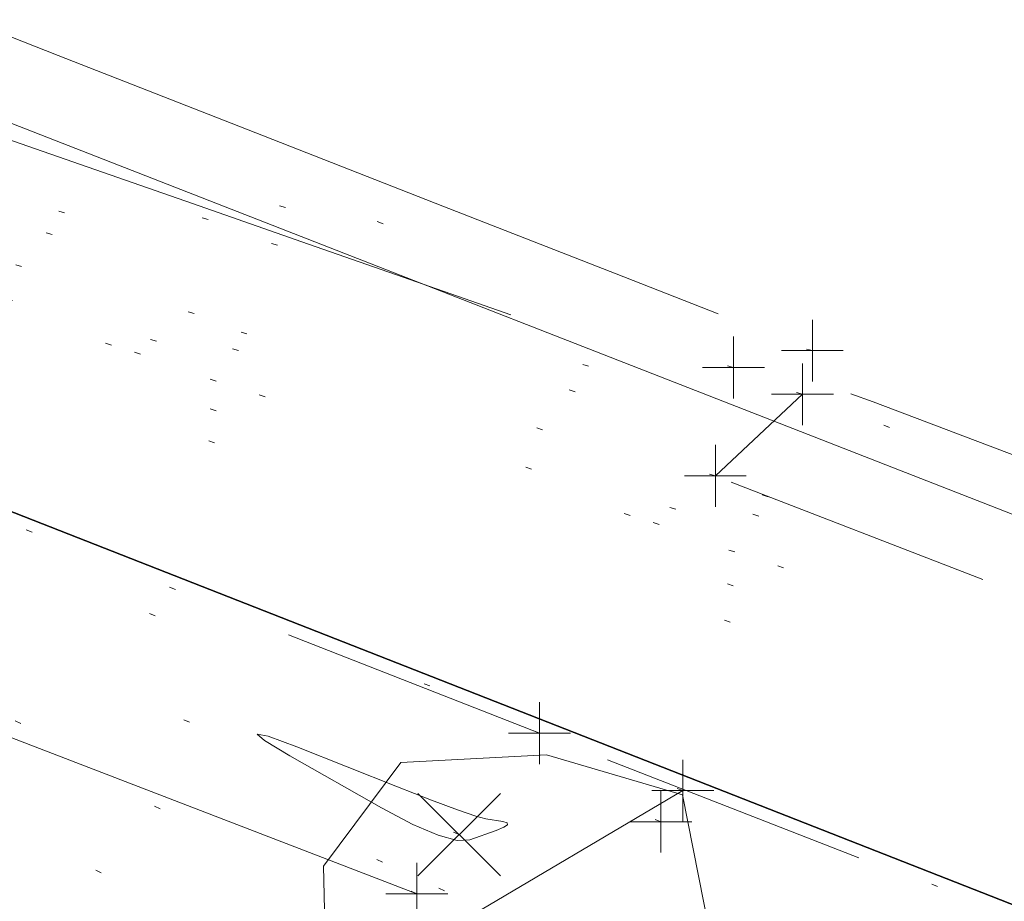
# Model space of a CAD drawing. Extents: x 413123 to 1465301, y 377724 to 504150.
# Tile 70 of 256: x 1463311 to 1463327, y 433179 to 433194. Entities that reach past the tile are written whole.
import ezdxf

# ---------------------------------------------------------------- set-up
doc = ezdxf.new("R2010")
doc.units = 0
doc.header["$MEASUREMENT"] = 0
for name, pattern in [('DGN Style 1', [8.732639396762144, 0.01453018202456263, -8.71810921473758]), ('DGN Style 3', [20.34225483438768, 14.53018202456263, -5.812072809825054]), ('DGN Style 5', [10.171127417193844, 4.35905460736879, -5.812072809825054]), ('ohcombex', [0]), ('trenchex', [0])]:
    doc.linetypes.add(name, pattern=pattern)
for name, color, linetype, lineweight in [('DR_X_Trench_Drain', 6, 'trenchex', 0), ('DT_X_Contour_Minor', 136, 'DGN Style 3', 0), ('DT_X_Terrain_Ground_Line', 92, 'DGN Style 3', 13), ('PV_X_Curb', 120, 'DGN Style 1', 0), ('PV_X_EOP', 7, 'DGN Style 3', 0), ('PV_X_Walk', 120, 'DGN Style 5', 0), ('RD_X_Cells', 7, 'Continuous', 0), ('SV_X_Random_Point (Construction)', 7, 'Continuous', 0), ('UT_X_Overhead_Combined', 30, 'ohcombex', 0), ('VG_X_Flower_Bed', 3, 'DGN Style 1', 0)]:
    doc.layers.add(name, color=color, linetype=linetype, lineweight=lineweight)
for name, color, linetype, lineweight, transparency in [('SV_Observation (Construction)', 97, 'DGN Style 1', 0, 0.9), ('SV_Setup (Construction)', 4, 'Continuous', 30, 0.9), ('SV_X_Shot_Marker (Construction)', 40, 'Continuous', 0, 0.5)]:
    doc.layers.add(name, color=color, linetype=linetype, lineweight=lineweight, transparency=transparency)

# ---------------------------------------------------------------- blocks, each defined once
blk = doc.blocks.new('SVPT_2497')
at = {"layer": 'SV_X_Shot_Marker (Construction)', "transparency": 33554495}
for p, q in [((1.455191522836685e-11, 0.02499999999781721), (1.455191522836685e-11, -0.02500000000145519)), ((-0.02499999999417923, -3.637978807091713e-12), (0.02500000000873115, -3.637978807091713e-12))]:
    blk.add_line(p, q, dxfattribs=at)
blk.add_point((1.455191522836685e-11, -3.637978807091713e-12), dxfattribs=at)
blk = doc.blocks.new('SVPT_2498')
at = {"layer": 'SV_X_Shot_Marker (Construction)', "transparency": 33554495}
for p, q in [((0, 0.02500000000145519), (0, -0.02499999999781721)), ((-0.02500000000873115, 0), (0.02499999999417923, 0))]:
    blk.add_line(p, q, dxfattribs=at)
blk.add_point((0, 0), dxfattribs=at)
blk = doc.blocks.new('SVPT_2499')
at = {"layer": 'SV_X_Shot_Marker (Construction)', "transparency": 33554495}
for p, q in [((0, 0.02500000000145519), (0, -0.02499999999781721)), ((-0.02500000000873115, 0), (0.02499999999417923, 0))]:
    blk.add_line(p, q, dxfattribs=at)
blk.add_point((0, 0), dxfattribs=at)
blk = doc.blocks.new('SVPT_2500')
at = {"layer": 'SV_X_Shot_Marker (Construction)', "transparency": 33554495}
for p, q in [((0, 0.02500000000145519), (0, -0.02499999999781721)), ((-0.02499999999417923, 0), (0.02500000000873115, 0))]:
    blk.add_line(p, q, dxfattribs=at)
blk.add_point((0, 0), dxfattribs=at)
blk = doc.blocks.new('SVPT_2501')
at = {"layer": 'SV_X_Shot_Marker (Construction)', "transparency": 33554495}
for p, q in [((0, 0.02500000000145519), (0, -0.02500000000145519)), ((-0.02499999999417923, 0), (0.02500000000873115, 0))]:
    blk.add_line(p, q, dxfattribs=at)
blk.add_point((0, 0), dxfattribs=at)
blk = doc.blocks.new('SVPT_2502')
at = {"layer": 'SV_X_Shot_Marker (Construction)', "transparency": 33554495}
for p, q in [((0, 0.02500000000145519), (0, -0.02499999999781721)), ((-0.02499999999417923, 3.637978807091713e-12), (0.02500000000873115, 3.637978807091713e-12))]:
    blk.add_line(p, q, dxfattribs=at)
blk.add_point((0, 3.637978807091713e-12), dxfattribs=at)
blk = doc.blocks.new('SVPT_2503')
at = {"layer": 'SV_X_Shot_Marker (Construction)', "transparency": 33554495}
for p, q in [((0, 0.02500000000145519), (0, -0.02500000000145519)), ((-0.02499999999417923, 0), (0.02500000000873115, 0))]:
    blk.add_line(p, q, dxfattribs=at)
blk.add_point((0, 0), dxfattribs=at)
blk = doc.blocks.new('SVPT_2513')
at = {"layer": 'SV_X_Shot_Marker (Construction)', "transparency": 33554495}
for p, q in [((0, 0.02500000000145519), (0, -0.02499999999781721)), ((-0.02499999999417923, 0), (0.02500000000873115, 0))]:
    blk.add_line(p, q, dxfattribs=at)
blk.add_point((0, 0), dxfattribs=at)
blk = doc.blocks.new('SVPT_2514')
at = {"layer": 'SV_X_Shot_Marker (Construction)', "transparency": 33554495}
for p, q in [((0, 0.02500000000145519), (0, -0.02499999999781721)), ((-0.02499999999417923, 0), (0.02500000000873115, 0))]:
    blk.add_line(p, q, dxfattribs=at)
blk.add_point((0, 0), dxfattribs=at)
blk = doc.blocks.new('X_540')
at = {"layer": 'SV_X_Random_Point (Construction)', "color": 7, "linetype": 'Continuous', "lineweight": 0, "transparency": 33554559}
for p, q in [((-0.03333333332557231, -0.0333749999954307), (0.03333333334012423, 0.03337500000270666)), ((-0.03333333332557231, 0.03337500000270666), (0.03333333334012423, -0.0333749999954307))]:
    blk.add_line(p, q, dxfattribs=at)
blk = doc.blocks.new('ROCK')
at = {"layer": 'RD_X_Cells', "color": 120, "linetype": 'Continuous', "lineweight": 0, "flags": 128}
blk.add_lwpolyline([(-0.1527500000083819, -0.09658333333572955), (-0.1564999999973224, 0.06841666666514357), (-0.09399999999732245, 0.1521666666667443), (0.02349999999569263, 0.1584166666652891), (0.1334999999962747, 0.1259166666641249), (0.1634999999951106, -0.02658333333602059), (0.1072500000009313, -0.1503333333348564), (-0.0565000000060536, -0.1565833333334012), (-0.1527500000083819, -0.09658333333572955)], dxfattribs=at)
blk = doc.blocks.new('*U5554', base_point=(1463158.719041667, 433438.2508333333, 579.5851666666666))
at = {"layer": 'DT_X_Contour_Minor', "flags": 128}
for points, elevation in [([(1463395.217597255, 433160.4001539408), (1463379.26645557, 433166.5904968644), (1463376.271119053, 433167.7533763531), (1463374.121313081, 433168.5890107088), (1463372.817037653, 433169.097399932), (1463372.35829277, 433169.2785440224), (1463372.262347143, 433169.3252680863), (1463372.230106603, 433169.3408914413), (1463372.205344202, 433169.3527184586), (1463372.188059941, 433169.360749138), (1463372.178253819, 433169.3649834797), (1463371.925647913, 433169.4625609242), (1463368.452046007, 433170.8047416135), (1463363.521519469, 433172.7098829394), (1463361.850359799, 433173.3555198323), (1463360.534775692, 433173.8635745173), (1463359.574767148, 433174.2340469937), (1463358.970334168, 433174.466937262), (1463357.832613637, 433174.904535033), (1463357.217168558, 433175.141860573), (1463356.22412372, 433175.5256388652), (1463354.853479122, 433176.0558699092), (1463353.105234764, 433176.7325537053), (1463347.939783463, 433178.7323141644), (1463346.11758143, 433179.4364631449), (1463344.525063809, 433180.0490897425), (1463343.162230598, 433180.570193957), (1463342.029081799, 433180.9997757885), (1463339.313597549, 433182.0232974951), (1463338.294788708, 433182.4070822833), (1463337.274975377, 433182.790795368), (1463336.254157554, 433183.1744367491), (1463335.232335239, 433183.5580064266), (1463332.506136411, 433184.5807632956), (1463331.490227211, 433184.9627923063), (1463330.48714873, 433185.3418116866), (1463329.49690097, 433185.7178214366), (1463328.519483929, 433186.0908215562), (1463325.930146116, 433187.0814757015), (1463325.063197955, 433187.4072487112), (1463324.404356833, 433187.6415771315), (1463323.95362275, 433187.7844609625), (1463323.710995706, 433187.835900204), (1463323.064319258, 433187.8625792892), (1463322.837569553, 433187.6548760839), (1463322.708957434, 433187.6462891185), (1463322.42029952, 433187.7095438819), (1463321.971595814, 433187.844640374), (1463321.362846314, 433188.0515785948), (1463319.526119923, 433188.6992028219), (1463318.668472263, 433189.000702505), (1463317.473074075, 433189.4194833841), (1463315.93992536, 433189.9555454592), (1463314.069026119, 433190.6088887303), (1463308.629627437, 433192.5075123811), (1463306.748951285, 433193.1804606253), (1463305.18647184, 433193.7753376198), (1463303.942189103, 433194.2921433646), (1463303.016103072, 433194.7308778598), (1463300.970802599, 433195.7967415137), (1463300.227145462, 433196.1691067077), (1463299.530149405, 433196.4868045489), (1463298.879814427, 433196.7498350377), (1463298.27614053, 433196.9581981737), (1463295.567871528, 433197.8030023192), (1463295.548309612, 433197.8289543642), (1463295.489237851, 433197.863598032), (1463295.320406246, 433197.9564067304), (1463295.041814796, 433198.1073804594), (1463294.653463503, 433198.3165192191), (1463293.471513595, 433198.9517759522), (1463292.901949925, 433199.2303848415), (1463292.079721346, 433199.5897689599), (1463291.004827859, 433200.0299283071), (1463289.677269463, 433200.5508628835), (1463285.800227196, 433202.0477220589), (1463284.419012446, 433202.5564074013), (1463283.183149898, 433202.959819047), (1463282.092639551, 433203.2579569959), (1463281.147481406, 433203.4508212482), (1463278.82086262, 433203.8247609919), (1463278.077441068, 433203.9367775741), (1463277.592140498, 433203.9923725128), (1463277.364960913, 433203.991545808), (1463277.395902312, 433203.9342974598), (1463278.142577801, 433203.5354880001), (1463275.56458941, 433204.513508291), (1463274.992398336, 433204.7331112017), (1463274.380677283, 433204.9727683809), (1463273.72942625, 433205.2324798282), (1463273.038645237, 433205.5122455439), (1463269.722763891, 433206.8646121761), (1463260.35808285, 433211.218083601), (1463259.894401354, 433211.0632559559), (1463259.806685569, 433211.0345824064), (1463259.742258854, 433211.0149164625), (1463259.701121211, 433211.0042581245), (1463259.683272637, 433211.0026073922), (1463259.666728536, 433211.0102155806), (1463259.585621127, 433210.9582969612), (1463259.354706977, 433210.796834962), (1463258.973986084, 433210.5258295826), (1463258.44345845, 433210.1452808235), (1463256.82897577, 433208.984426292), (1463256.24759574, 433208.6199916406), (1463255.714317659, 433208.397328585), (1463255.229141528, 433208.3164371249), (1463254.792067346, 433208.3773172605), (1463253.690672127, 433208.7286930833), (1463253.26833566, 433208.8549521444), (1463252.827372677, 433208.9701974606), (1463252.367783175, 433209.0744290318), (1463251.889567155, 433209.1676468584), (1463249.614430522, 433209.5769646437), (1463240.237872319, 433212.5940606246), (1463238.454207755, 433213.1703490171), (1463237.121739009, 433213.6061730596), (1463236.240466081, 433213.9015327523), (1463235.810388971, 433214.0564280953), (1463235.265111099, 433214.2821965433), (1463234.725239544, 433214.4946353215), (1463233.514583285, 433214.96262532), (1463231.63314232, 433215.6861665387), (1463229.08091665, 433216.665258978), (1463221.380601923, 433219.6169071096), (1463218.795139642, 433220.5962062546), (1463216.813988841, 433221.3203675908), (1463215.437149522, 433221.7893911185), (1463214.664621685, 433222.0032768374), (1463213.410296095, 433222.2334550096), (1463212.729179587, 433222.4060797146), (1463211.626574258, 433222.7513202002), (1463210.102480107, 433223.2691764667), (1463208.156897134, 433223.9596485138), (1463202.406690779, 433226.0310616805), (1463200.416384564, 433226.7460653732), (1463198.758120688, 433227.3375165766), (1463197.431899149, 433227.8054152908), (1463196.437719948, 433228.1497615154), (1463194.229298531, 433228.903281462), (1463193.161854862, 433229.2506078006), (1463191.61583992, 433229.7274468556), (1463189.591253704, 433230.3337986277), (1463187.088096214, 433231.0696631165), (1463179.774914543, 433233.2046520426), (1463177.233310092, 433233.940070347), (1463175.093382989, 433234.5450835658), (1463173.355133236, 433235.0196916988), (1463172.018560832, 433235.3638947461), (1463168.989937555, 433236.1078960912), (1463167.832428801, 433236.3997851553), (1463166.631369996, 433236.7174513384), (1463165.38676114, 433237.0608946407), (1463164.098602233, 433237.4301150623), (1463160.605445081, 433238.4490723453), (1463159.334963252, 433238.8012012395), (1463158.143385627, 433239.0933699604), (1463157.030712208, 433239.3255785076), (1463155.996942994, 433239.4978268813), (1463153.345430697, 433239.8772089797), (1463152.374170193, 433240.0300720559), (1463151.449022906, 433240.2041247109), (1463150.569988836, 433240.3993669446), (1463149.737067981, 433240.6157987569), (1463147.577429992, 433241.2212030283), (1463146.539310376, 433241.5219487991), (1463145.04468002, 433241.9701329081), (1463143.093538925, 433242.565755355), (1463140.68588709, 433243.3088161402), (1463133.656801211, 433245.486896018), (1463131.317868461, 433246.2118520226), (1463129.57288462, 433246.7531601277), (1463128.421849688, 433247.1108203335), (1463127.864763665, 433247.2848326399), (1463127.171132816, 433247.5040015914), (1463126.714422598, 433247.6437083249), (1463125.864515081, 433247.8984518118), (1463124.621410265, 433248.268232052), (1463122.98510815, 433248.7530490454), (1463114.431571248, 433251.2839474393)], 571.9999999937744), ([(1463318.971510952, 433180.4844892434), (1463319.09700994, 433180.5357640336), (1463319.157269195, 433180.5770342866), (1463319.152288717, 433180.6083000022), (1463319.082068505, 433180.6295611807), (1463318.807828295, 433180.672918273), (1463318.641507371, 433180.7174311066), (1463318.348224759, 433180.8184517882), (1463317.927980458, 433180.9759803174), (1463317.380774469, 433181.1900166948), (1463315.752276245, 433181.8361241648), (1463315.287351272, 433182.0087748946), (1463315.113950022, 433182.0421464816), (1463315.232072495, 433181.936238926), (1463315.641718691, 433181.6910522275), (1463317.122806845, 433180.8515155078), (1463317.628553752, 433180.5830771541), (1463318.034978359, 433180.4074146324), (1463318.342080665, 433180.3245279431), (1463318.549860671, 433180.334417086), (1463318.971510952, 433180.4844892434)], 571.9999999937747)]:
    blk.add_lwpolyline(points, dxfattribs=dict(at, elevation=elevation))

msp = doc.modelspace()

# ---------------------------------------------------------------- linework, layer by layer
at = {"layer": 'DR_X_Trench_Drain', "extrusion": (-0.003304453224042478, 0.001272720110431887, 0.9999937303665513), "elevation": -3712.021570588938, "flags": 128}
msp.add_lwpolyline([(1463311.590672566, 433184.5367915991), (1463289.430103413, 433193.0719480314)], dxfattribs=at)
at = {"layer": 'PV_X_Curb'}
msp.add_open_spline([(1463694.730807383, 433042.1012902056, 573.2000085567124), (1463688.122071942, 433044.6665198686, 573.2117681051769), (1463681.5133365, 433047.2317495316, 573.2235276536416), (1463674.904601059, 433049.7969791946, 573.2352872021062), (1463669.906627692, 433051.7384291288, 573.2422034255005), (1463664.908654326, 433053.679879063, 573.249119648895), (1463659.910680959, 433055.6213289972, 573.2560358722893), (1463659.31440991, 433055.8530469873, 573.3282538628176), (1463658.718138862, 433056.0847649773, 573.400471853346), (1463658.121867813, 433056.3164829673, 573.4726898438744), (1463656.811811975, 433056.8455353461, 573.4691755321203), (1463655.501756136, 433057.3745877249, 573.4656612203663), (1463654.191700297, 433057.9036401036, 573.4621469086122), (1463647.078403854, 433060.7016199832, 573.4311409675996), (1463639.965107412, 433063.4995998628, 573.4001350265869), (1463632.851810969, 433066.2975797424, 573.3691290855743), (1463626.603526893, 433068.7760307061, 573.3262890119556), (1463620.355242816, 433071.25448167, 573.2834489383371), (1463614.10695874, 433073.7329326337, 573.2406088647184), (1463606.821724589, 433076.5483492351, 573.1778320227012), (1463599.536490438, 433079.3637658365, 573.1150551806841), (1463592.251256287, 433082.1791824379, 573.052278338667), (1463585.048675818, 433085.0513616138, 572.9767093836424), (1463577.846095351, 433087.9235407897, 572.901140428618), (1463570.643514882, 433090.7957199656, 572.8255714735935), (1463568.520856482, 433091.6009161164, 572.8136526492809), (1463566.398198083, 433092.4061122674, 572.8017338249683), (1463564.275539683, 433093.2113084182, 572.7898150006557), (1463563.658286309, 433093.4932407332, 572.723361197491), (1463563.041032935, 433093.7751730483, 572.6569073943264), (1463562.423779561, 433094.0571053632, 572.5904535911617), (1463557.897842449, 433095.8076798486, 572.5495712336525), (1463553.371905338, 433097.5582543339, 572.5086888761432), (1463548.845968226, 433099.3088288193, 572.4678065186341), (1463541.746736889, 433102.0973839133, 572.4116307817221), (1463534.647505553, 433104.8859390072, 572.3554550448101), (1463527.548274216, 433107.6744941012, 572.2992793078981), (1463527.099574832, 433107.8541490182, 572.3819727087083), (1463526.650875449, 433108.0338039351, 572.4646661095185), (1463526.202176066, 433108.2134588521, 572.5473595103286), (1463518.442801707, 433111.2934591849, 572.5872886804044), (1463510.683427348, 433114.3734595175, 572.6272178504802), (1463502.924052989, 433117.4534598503, 572.6671470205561), (1463495.101662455, 433120.5759616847, 572.6180249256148), (1463487.279271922, 433123.6984635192, 572.5689028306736), (1463479.456881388, 433126.8209653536, 572.5197807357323), (1463474.540841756, 433128.7396558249, 572.5305568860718), (1463469.624802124, 433130.6583462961, 572.5413330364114), (1463464.708762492, 433132.5770367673, 572.5521091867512), (1463464.15178183, 433132.7738995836, 572.4839343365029), (1463463.594801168, 433132.9707623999, 572.4157594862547), (1463463.037820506, 433133.1676252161, 572.3475846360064), (1463455.395093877, 433136.1460172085, 572.2965798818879), (1463447.752367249, 433139.1244092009, 572.2455751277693), (1463440.10964062, 433142.1028011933, 572.1945703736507), (1463439.463345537, 433142.3911085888, 572.2249332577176), (1463438.817050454, 433142.6794159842, 572.2552961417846), (1463438.170755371, 433142.9677233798, 572.2856590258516), (1463431.589276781, 433145.5431962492, 572.3185177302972), (1463425.007798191, 433148.1186691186, 572.351376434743), (1463418.4263196, 433150.6941419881, 572.3842351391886), (1463413.565512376, 433152.6091060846, 572.3506952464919), (1463408.704705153, 433154.5240701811, 572.3171553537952), (1463403.843897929, 433156.4390342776, 572.2836154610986), (1463402.295983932, 433157.0721267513, 572.2966227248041), (1463400.748069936, 433157.7052192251, 572.3096299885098), (1463399.20015594, 433158.3383116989, 572.3226372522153), (1463398.571326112, 433158.6030358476, 572.2531442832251), (1463397.942496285, 433158.8677599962, 572.1836513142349), (1463397.313666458, 433159.1324841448, 572.1141583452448), (1463389.499427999, 433162.1494767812, 572.1431257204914), (1463381.68518954, 433165.1664694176, 572.172093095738), (1463373.87095108, 433168.1834620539, 572.2010604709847), (1463373.202610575, 433168.4242856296, 572.2485422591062), (1463372.53427007, 433168.6651092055, 572.2960240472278), (1463371.865929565, 433168.9059327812, 572.3435058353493), (1463366.852918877, 433170.8940812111, 572.309207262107), (1463361.839908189, 433172.882229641, 572.2749086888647), (1463356.826897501, 433174.8703780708, 572.2406101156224), (1463350.263613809, 433177.4130764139, 572.2105829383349), (1463343.700330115, 433179.955774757, 572.1805557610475), (1463337.137046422, 433182.4984731, 572.1505285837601), (1463332.732110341, 433184.1753668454, 572.1399057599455), (1463328.327174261, 433185.8522605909, 572.129282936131), (1463323.922238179, 433187.5291543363, 572.1186601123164), (1463323.550514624, 433187.6736224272, 572.0672464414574), (1463323.17879107, 433187.8180905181, 572.0158327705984), (1463322.807067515, 433187.9625586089, 571.9644190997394), (1463314.242457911, 433191.4677850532, 571.9189611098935), (1463305.677848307, 433194.9730114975, 571.8735031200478), (1463297.113238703, 433198.4782379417, 571.8280451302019), (1463296.447798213, 433198.6498683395, 571.8729159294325), (1463295.782357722, 433198.8214987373, 571.917786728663), (1463295.116917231, 433198.9931291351, 571.9626575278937), (1463288.43623397, 433201.6173953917, 571.9595616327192), (1463281.755550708, 433204.2416616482, 571.9564657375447), (1463275.074867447, 433206.8659279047, 571.9533698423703), (1463270.698621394, 433208.5836220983, 571.955071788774), (1463266.322375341, 433210.3013162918, 571.9567737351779), (1463261.946129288, 433212.0190104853, 571.9584756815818), (1463261.255964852, 433212.2907585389, 571.8814296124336), (1463260.565800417, 433212.5625065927, 571.8043835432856), (1463259.875635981, 433212.8342546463, 571.7273374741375), (1463253.221984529, 433215.4661261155, 571.684237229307), (1463246.568333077, 433218.0979975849, 571.6411369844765), (1463239.914681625, 433220.7298690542, 571.5980367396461), (1463232.697418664, 433223.5591135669, 571.584901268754), (1463225.480155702, 433226.3883580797, 571.5717657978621), (1463218.262892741, 433229.2176025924, 571.5586303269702), (1463212.689928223, 433231.3845503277, 571.501804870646), (1463207.116963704, 433233.5514980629, 571.4449794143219), (1463201.543999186, 433235.7184457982, 571.3881539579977), (1463197.702392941, 433237.2969398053, 571.3824755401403), (1463193.860786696, 433238.8754338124, 571.376797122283), (1463190.01918045, 433240.4539278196, 571.3711187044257), (1463189.420555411, 433240.6641899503, 571.4587546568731), (1463188.821930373, 433240.874452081, 571.5463906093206), (1463188.223305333, 433241.0847142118, 571.6340265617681), (1463185.054584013, 433242.3131517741, 571.6250500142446), (1463181.885862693, 433243.5415893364, 571.6160734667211), (1463178.717141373, 433244.7700268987, 571.6070969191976), (1463171.181422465, 433247.7347391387, 571.5342143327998), (1463163.645703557, 433250.6994513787, 571.4613317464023), (1463156.10998465, 433253.6641636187, 571.3884491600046), (1463148.761307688, 433256.5197229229, 571.322577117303), (1463141.412630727, 433259.3752822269, 571.2567050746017), (1463134.063953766, 433262.2308415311, 571.1908330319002), (1463126.984343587, 433264.9936274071, 571.2120531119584), (1463119.904733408, 433267.756413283, 571.2332731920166), (1463112.82512323, 433270.519199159, 571.2544932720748), (1463106.948373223, 433272.8554993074, 571.272380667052), (1463101.071623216, 433275.1917994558, 571.290268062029), (1463095.19487321, 433277.5280996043, 571.3081554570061), (1463087.382378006, 433280.5556578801, 571.2445784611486), (1463079.569882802, 433283.583216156, 571.1810014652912), (1463071.757387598, 433286.6107744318, 571.1174244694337), (1463067.011834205, 433288.4980060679, 571.0790224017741), (1463062.266280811, 433290.385237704, 571.0406203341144), (1463057.520727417, 433292.27246934, 571.0022182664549), (1463052.596696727, 433294.1302708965, 570.9741905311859), (1463047.672666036, 433295.988072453, 570.946162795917), (1463042.748635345, 433297.8458740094, 570.9181350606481), (1463040.996474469, 433298.028892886, 570.6600759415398), (1463037.884741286, 433298.0614564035, 570.3732611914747), (1463033.533792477, 433297.4811137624, 570.213053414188), (1463028.578927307, 433295.8351240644, 570.8846791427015), (1463025.750437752, 433293.3300609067, 570.5443428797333), (1463024.222435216, 433291.00068514, 570.5092220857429), (1463023.412434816, 433289.7658735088, 570.490604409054), (1463022.602434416, 433288.5310618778, 570.4719867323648), (1463021.792434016, 433287.2962502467, 570.4533690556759), (1463021.001432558, 433285.3732457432, 570.5012869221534), (1463020.2104311, 433283.4502412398, 570.549204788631), (1463019.419429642, 433281.5272367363, 570.5971226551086), (1463018.531487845, 433279.3825151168, 570.6481372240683), (1463017.643546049, 433277.2377934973, 570.6991517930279), (1463016.755604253, 433275.0930718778, 570.7501663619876), (1463014.741467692, 433270.0950215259, 570.9656913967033), (1463012.727331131, 433265.096971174, 571.181216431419), (1463010.71319457, 433260.0989208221, 571.3967414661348)], degree=3, knots=[0, 0, 0, 0, 0.01923076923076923, 0.01923076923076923, 0.01923076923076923, 0.03846153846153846, 0.03846153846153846, 0.03846153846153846, 0.05769230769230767, 0.05769230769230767, 0.05769230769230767, 0.07692307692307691, 0.07692307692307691, 0.07692307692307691, 0.09615384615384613, 0.09615384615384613, 0.09615384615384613, 0.1153846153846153, 0.1153846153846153, 0.1153846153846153, 0.1346153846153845, 0.1346153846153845, 0.1346153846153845, 0.1538461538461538, 0.1538461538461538, 0.1538461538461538, 0.1730769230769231, 0.1730769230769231, 0.1730769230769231, 0.1923076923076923, 0.1923076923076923, 0.1923076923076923, 0.2115384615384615, 0.2115384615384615, 0.2115384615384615, 0.2307692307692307, 0.2307692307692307, 0.2307692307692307, 0.25, 0.25, 0.25, 0.269230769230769, 0.269230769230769, 0.269230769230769, 0.2884615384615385, 0.2884615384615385, 0.2884615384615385, 0.3076923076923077, 0.3076923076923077, 0.3076923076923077, 0.3269230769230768, 0.3269230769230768, 0.3269230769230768, 0.3461538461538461, 0.3461538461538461, 0.3461538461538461, 0.3653846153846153, 0.3653846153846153, 0.3653846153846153, 0.3846153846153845, 0.3846153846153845, 0.3846153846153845, 0.4038461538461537, 0.4038461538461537, 0.4038461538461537, 0.423076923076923, 0.423076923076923, 0.423076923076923, 0.4423076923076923, 0.4423076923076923, 0.4423076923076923, 0.4615384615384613, 0.4615384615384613, 0.4615384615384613, 0.4807692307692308, 0.4807692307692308, 0.4807692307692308, 0.5, 0.5, 0.5, 0.5192307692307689, 0.5192307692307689, 0.5192307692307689, 0.538461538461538, 0.538461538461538, 0.538461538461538, 0.5576923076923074, 0.5576923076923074, 0.5576923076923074, 0.576923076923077, 0.576923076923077, 0.576923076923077, 0.5961538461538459, 0.5961538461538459, 0.5961538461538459, 0.6153846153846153, 0.6153846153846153, 0.6153846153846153, 0.6346153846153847, 0.6346153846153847, 0.6346153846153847, 0.6538461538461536, 0.6538461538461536, 0.6538461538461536, 0.673076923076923, 0.673076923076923, 0.673076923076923, 0.6923076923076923, 0.6923076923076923, 0.6923076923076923, 0.7115384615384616, 0.7115384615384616, 0.7115384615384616, 0.7307692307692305, 0.7307692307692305, 0.7307692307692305, 0.7499999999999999, 0.7499999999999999, 0.7499999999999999, 0.7692307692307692, 0.7692307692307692, 0.7692307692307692, 0.7884615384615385, 0.7884615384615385, 0.7884615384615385, 0.8076923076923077, 0.8076923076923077, 0.8076923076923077, 0.826923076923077, 0.826923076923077, 0.826923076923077, 0.846153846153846, 0.846153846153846, 0.846153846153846, 0.8653846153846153, 0.8653846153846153, 0.8653846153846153, 0.8846153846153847, 0.8846153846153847, 0.8846153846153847, 0.9038461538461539, 0.9038461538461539, 0.9038461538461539, 0.9087225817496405, 0.9125585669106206, 0.9159702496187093, 0.9230769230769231, 0.9230769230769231, 0.9230769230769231, 0.9423076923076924, 0.9423076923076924, 0.9423076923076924, 0.9615384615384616, 0.9615384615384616, 0.9615384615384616, 0.9807692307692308, 0.9807692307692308, 0.9807692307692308, 1, 1, 1, 1], dxfattribs=at)
at = {"layer": 'PV_X_EOP', "extrusion": (0.4240957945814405, -0.7190602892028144, 0.5505406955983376), "elevation": 309420.3182399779, "flags": 128}
msp.add_lwpolyline([(1480491.973804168, -203371.68732928), (1480486.503706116, -203371.6870145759), (1480481.161674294, -203371.1876165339)], dxfattribs=at)
at = {"layer": 'PV_X_EOP'}
msp.add_open_spline([(1463695.37345491, 433042.3269481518, 573.2056029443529), (1463695.118355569, 433042.4173281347, 573.1929567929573), (1463694.863256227, 433042.5077081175, 573.1803106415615), (1463694.608156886, 433042.5980881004, 573.1676644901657), (1463688.127196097, 433045.133574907, 573.1638691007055), (1463681.646235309, 433047.6690617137, 573.1600737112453), (1463675.165274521, 433050.2045485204, 573.1562783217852), (1463668.255959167, 433052.9440202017, 573.1540820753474), (1463661.346643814, 433055.6834918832, 573.1518858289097), (1463654.437328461, 433058.4229635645, 573.149689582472), (1463647.338400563, 433061.2071824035, 573.1301154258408), (1463640.239472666, 433063.9914012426, 573.1105412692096), (1463633.140544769, 433066.7756200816, 573.0909671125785), (1463626.823799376, 433069.2202639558, 573.0453158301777), (1463620.507053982, 433071.6649078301, 572.999664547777), (1463614.190308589, 433074.1095517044, 572.9540132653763), (1463606.930945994, 433076.9629614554, 572.8967218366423), (1463599.671583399, 433079.8163712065, 572.8394304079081), (1463592.412220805, 433082.6697809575, 572.7821389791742), (1463585.208613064, 433085.5359198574, 572.7224006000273), (1463578.005005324, 433088.4020587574, 572.6626622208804), (1463570.801397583, 433091.2681976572, 572.6029238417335), (1463563.539543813, 433094.1288766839, 572.5195568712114), (1463556.277690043, 433096.9895557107, 572.4361899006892), (1463549.015836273, 433099.8502347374, 572.3528229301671), (1463541.464235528, 433102.896740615, 572.3143753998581), (1463533.912634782, 433105.9432464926, 572.2759278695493), (1463526.361034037, 433108.9897523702, 572.2374803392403), (1463524.510466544, 433109.6486739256, 572.222419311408), (1463522.659899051, 433110.307595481, 572.2073582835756), (1463520.809331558, 433110.9665170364, 572.1922972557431), (1463520.996148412, 433111.478044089, 572.2051758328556), (1463521.182965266, 433111.9895711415, 572.2180544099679), (1463521.36978212, 433112.5010981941, 572.2309329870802), (1463520.520611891, 433112.8412018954, 572.2365752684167), (1463519.671441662, 433113.1813055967, 572.2422175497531), (1463518.822271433, 433113.5214092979, 572.2478598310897), (1463518.644435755, 433113.0349413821, 572.2388127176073), (1463518.466600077, 433112.5484734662, 572.229765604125), (1463518.288764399, 433112.0620055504, 572.2207184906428), (1463514.835464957, 433113.4033588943, 572.2367800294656), (1463511.382165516, 433114.7447122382, 572.2528415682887), (1463507.928866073, 433116.0860655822, 572.2689031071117), (1463493.594865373, 433121.7420238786, 572.2482959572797), (1463479.260864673, 433127.3979821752, 572.2276888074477), (1463464.926863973, 433133.0539404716, 572.2070816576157), (1463449.455525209, 433139.0728186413, 572.1640707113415), (1463433.984186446, 433145.0916968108, 572.1210597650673), (1463418.512847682, 433151.1105749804, 572.0780488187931), (1463413.328996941, 433153.1553309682, 572.0135393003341), (1463408.145146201, 433155.200086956, 571.9490297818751), (1463402.961295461, 433157.2448429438, 571.8845202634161), (1463403.132465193, 433157.7716799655, 571.9190447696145), (1463403.303634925, 433158.2985169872, 571.953569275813), (1463403.474804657, 433158.825354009, 571.9880937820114), (1463402.600267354, 433159.1613721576, 571.9863420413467), (1463401.725730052, 433159.4973903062, 571.984590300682), (1463400.851192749, 433159.8334084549, 571.9828385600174), (1463400.653049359, 433159.3552482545, 571.9439093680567), (1463400.454905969, 433158.8770880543, 571.9049801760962), (1463400.256762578, 433158.3989278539, 571.8660509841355), (1463399.322085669, 433158.774478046, 571.9116587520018), (1463398.387408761, 433159.150028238, 571.9572665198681), (1463397.452731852, 433159.5255784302, 572.0028742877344), (1463389.04126259, 433162.8168634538, 571.9920574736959), (1463380.629793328, 433166.1081484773, 571.9812406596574), (1463372.218324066, 433169.3994335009, 571.9704238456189), (1463367.156032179, 433171.3851717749, 571.9528553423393), (1463362.093740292, 433173.370910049, 571.9352868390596), (1463357.031448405, 433175.3566483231, 571.91771833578), (1463350.485608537, 433177.9162151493, 571.9032139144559), (1463343.93976867, 433180.4757819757, 571.8887094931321), (1463337.393928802, 433183.0353488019, 571.8742050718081), (1463332.955818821, 433184.7683232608, 571.8612483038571), (1463328.517708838, 433186.5012977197, 571.8482915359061), (1463324.079598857, 433188.2342721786, 571.835334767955), (1463307.834725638, 433194.592922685, 571.7755947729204), (1463291.58985242, 433200.9515731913, 571.7158547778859), (1463275.344979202, 433207.3102236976, 571.6561147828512), (1463270.255842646, 433209.3105723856, 571.6395679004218), (1463265.16670609, 433211.3109210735, 571.6230210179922), (1463260.077569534, 433213.3112697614, 571.6064741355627), (1463253.452444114, 433215.9179517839, 571.5595870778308), (1463246.827318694, 433218.5246338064, 571.5127000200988), (1463240.202193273, 433221.1313158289, 571.4658129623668), (1463232.962477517, 433223.9732301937, 571.4532933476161), (1463225.722761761, 433226.8151445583, 571.4407737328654), (1463218.483046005, 433229.6570589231, 571.4282541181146), (1463212.90690448, 433231.8646312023, 571.4088467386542), (1463207.330762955, 433234.0722034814, 571.3894393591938), (1463201.754621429, 433236.2797757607, 571.3700319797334), (1463194.142429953, 433239.2572758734, 571.3409586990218), (1463186.530238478, 433242.2347759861, 571.3118854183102), (1463178.918047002, 433245.2122760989, 571.2828121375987), (1463169.428496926, 433248.9128530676, 571.1919051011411), (1463159.93894685, 433252.6134300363, 571.1009980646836), (1463150.449396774, 433256.314007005, 571.0100910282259), (1463145.077359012, 433258.4557943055, 570.9673048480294), (1463139.70532125, 433260.5975816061, 570.9245186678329), (1463134.333283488, 433262.7393689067, 570.8817324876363), (1463132.297653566, 433263.5246301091, 570.8037126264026), (1463130.262023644, 433264.3098913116, 570.7256927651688), (1463128.226393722, 433265.0951525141, 570.6476729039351), (1463128.413443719, 433265.4813551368, 570.6980714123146), (1463128.600493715, 433265.8675577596, 570.748469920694), (1463128.787543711, 433266.2537603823, 570.7988684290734), (1463127.919822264, 433266.676285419, 570.7925938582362), (1463127.052100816, 433267.0988104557, 570.786319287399), (1463126.184379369, 433267.5213354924, 570.7800447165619), (1463126.004706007, 433267.0870623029, 570.7088488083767), (1463125.825032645, 433266.6527891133, 570.6376529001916), (1463125.645359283, 433266.2185159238, 570.5664569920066), (1463121.458270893, 433267.8591123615, 570.6667666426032), (1463117.271182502, 433269.4997087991, 570.7670762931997), (1463113.084094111, 433271.1403052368, 570.8673859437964), (1463107.189564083, 433273.4271367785, 570.8747985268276), (1463101.295034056, 433275.7139683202, 570.8822111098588), (1463095.400504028, 433278.0007998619, 570.88962369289), (1463087.576983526, 433281.0591137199, 570.8606773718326), (1463079.753463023, 433284.117427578, 570.8317310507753), (1463071.92994252, 433287.175741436, 570.8027847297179), (1463067.216062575, 433289.0371870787, 570.7609532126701), (1463062.502182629, 433290.8986327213, 570.7191216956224), (1463057.788302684, 433292.7600783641, 570.6772901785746), (1463055.438489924, 433293.6549933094, 570.597871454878), (1463053.088677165, 433294.5499082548, 570.5184527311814), (1463050.738864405, 433295.4448232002, 570.4390340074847), (1463050.919405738, 433295.974786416, 570.493206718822), (1463051.099947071, 433296.5047496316, 570.547379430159), (1463051.280488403, 433297.0347128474, 570.6015521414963), (1463050.479713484, 433297.3478403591, 570.5996470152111), (1463049.678938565, 433297.660967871, 570.5977418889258), (1463048.878163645, 433297.9740953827, 570.5958367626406), (1463048.616684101, 433297.4827268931, 570.554312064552), (1463048.355204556, 433296.9913584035, 570.5127873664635), (1463048.093725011, 433296.499989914, 570.471262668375), (1463046.16244202, 433297.1796919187, 570.4532430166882), (1463044.231159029, 433297.8593939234, 570.4352233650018), (1463042.299876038, 433298.5390959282, 570.4172037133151), (1463040.683227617, 433298.6270722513, 570.3881765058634), (1463037.665619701, 433298.5647521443, 570.3323767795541), (1463033.387011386, 433297.9238663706, 570.2772123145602), (1463028.240821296, 433296.3164198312, 570.1397972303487), (1463025.314393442, 433293.7317706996, 570.0019896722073), (1463023.773730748, 433291.3674614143, 569.9858104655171), (1463022.862373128, 433289.9688870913, 569.9762398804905), (1463021.951015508, 433288.5703127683, 569.966669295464), (1463021.039657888, 433287.1717384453, 569.9570987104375)], degree=3, knots=[0, 0, 0, 0, 0.02083333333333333, 0.02083333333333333, 0.02083333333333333, 0.04166666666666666, 0.04166666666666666, 0.04166666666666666, 0.06249999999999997, 0.06249999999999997, 0.06249999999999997, 0.08333333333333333, 0.08333333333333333, 0.08333333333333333, 0.1041666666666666, 0.1041666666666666, 0.1041666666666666, 0.1249999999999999, 0.1249999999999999, 0.1249999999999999, 0.1458333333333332, 0.1458333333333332, 0.1458333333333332, 0.1666666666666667, 0.1666666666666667, 0.1666666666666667, 0.1875, 0.1875, 0.1875, 0.2083333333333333, 0.2083333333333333, 0.2083333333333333, 0.2291666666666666, 0.2291666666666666, 0.2291666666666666, 0.2499999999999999, 0.2499999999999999, 0.2499999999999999, 0.2708333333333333, 0.2708333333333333, 0.2708333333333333, 0.2916666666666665, 0.2916666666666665, 0.2916666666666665, 0.3125, 0.3125, 0.3125, 0.3333333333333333, 0.3333333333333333, 0.3333333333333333, 0.3541666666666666, 0.3541666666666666, 0.3541666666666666, 0.375, 0.375, 0.375, 0.3958333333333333, 0.3958333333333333, 0.3958333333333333, 0.4166666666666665, 0.4166666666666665, 0.4166666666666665, 0.4374999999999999, 0.4374999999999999, 0.4374999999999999, 0.4583333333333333, 0.4583333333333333, 0.4583333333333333, 0.4791666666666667, 0.4791666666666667, 0.4791666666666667, 0.4999999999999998, 0.4999999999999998, 0.4999999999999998, 0.5208333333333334, 0.5208333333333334, 0.5208333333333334, 0.5416666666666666, 0.5416666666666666, 0.5416666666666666, 0.5624999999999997, 0.5624999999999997, 0.5624999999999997, 0.5833333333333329, 0.5833333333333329, 0.5833333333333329, 0.6041666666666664, 0.6041666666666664, 0.6041666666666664, 0.625, 0.625, 0.625, 0.6458333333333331, 0.6458333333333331, 0.6458333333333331, 0.6666666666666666, 0.6666666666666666, 0.6666666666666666, 0.6875, 0.6875, 0.6875, 0.7083333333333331, 0.7083333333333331, 0.7083333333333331, 0.7291666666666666, 0.7291666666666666, 0.7291666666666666, 0.75, 0.75, 0.75, 0.7708333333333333, 0.7708333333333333, 0.7708333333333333, 0.7916666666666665, 0.7916666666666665, 0.7916666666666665, 0.8125, 0.8125, 0.8125, 0.8333333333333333, 0.8333333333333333, 0.8333333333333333, 0.8541666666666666, 0.8541666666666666, 0.8541666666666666, 0.875, 0.875, 0.875, 0.8958333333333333, 0.8958333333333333, 0.8958333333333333, 0.9166666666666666, 0.9166666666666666, 0.9166666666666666, 0.9375, 0.9375, 0.9375, 0.9583333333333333, 0.9583333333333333, 0.9583333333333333, 0.9631710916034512, 0.9674286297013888, 0.9713421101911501, 0.9791666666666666, 0.9791666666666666, 0.9791666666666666, 1, 1, 1, 1], dxfattribs=at)
at = {"layer": 'PV_X_Walk'}
for points in [[(1463437.749214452, 433135.8153911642, 572.4599726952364), (1463415.83608903, 433144.4276339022, 572.5458815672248), (1463397.279179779, 433151.6606000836, 572.4418575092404), (1463377.357430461, 433159.4426926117, 572.4761501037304), (1463355.662221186, 433168.0882334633, 572.2720484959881), (1463334.303778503, 433176.3390335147, 572.1543946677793), (1463319.674171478, 433182.0565013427, 572.1574307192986), (1463297.589302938, 433190.7128442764, 572.1480508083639), (1463271.942703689, 433200.7704184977, 572.0828525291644), (1463255.077571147, 433207.4354589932, 572.0320757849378), (1463236.574737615, 433214.6884157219, 571.9234399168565), (1463215.805891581, 433222.939960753, 571.8986055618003), (1463198.962714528, 433229.4536508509, 571.8725389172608), (1463175.557490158, 433238.7368146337, 571.7037750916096), (1463155.009569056, 433246.9489541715, 571.5624381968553), (1463132.019190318, 433255.740334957, 571.4309898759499), (1463110.653061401, 433264.2327149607, 571.3295597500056), (1463092.607261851, 433271.0393430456, 571.3040993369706), (1463069.720691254, 433280.2065160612, 571.309531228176), (1463055.059931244, 433285.7800722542, 571.1511223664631), (1463040.134531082, 433291.7758984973, 570.9620087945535), (1463036.337206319, 433293.5887255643, 570.8639328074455), (1463028.222198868, 433273.5782394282, 571.2166331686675), (1463021.689940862, 433256.4431906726, 572.0369938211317)], [(1463371.363664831, 433169.1051298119, 572.3279896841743), (1463372.723831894, 433166.4649303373, 572.4086965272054), (1463356.216612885, 433173.138155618, 572.1912156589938), (1463336.316832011, 433180.8674047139, 572.1119871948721), (1463322.51268428, 433186.2110950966, 572.1215124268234), (1463323.922238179, 433187.5291543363, 572.1186601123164)]]:
    msp.add_polyline3d(points, dxfattribs=at)
at = {"layer": 'SV_Observation (Construction)', "transparency": 33554434}
for p, q in [((1463260.251480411, 433205.5917367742, 572.1158177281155), (1463625.061710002, 433062.5083400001, 573.4399999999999)), ((1463625.084422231, 433062.4994319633, 573.3969108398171), (1463260.25624, 433205.5898700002, 572.09)), ((1463373.870951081, 433168.1834620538, 572.2010604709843), (1463260.25624, 433205.5898700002, 572.09)), ((1463371.865929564, 433168.9059327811, 572.3435058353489), (1463260.25624, 433205.5898700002, 572.09)), ((1463372.218324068, 433169.3994335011, 571.9704238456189), (1463260.25624, 433205.5898700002, 572.09)), ((1463371.395672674, 433169.042999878, 572.3298889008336), (1463260.25624, 433205.5898700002, 572.09)), ((1463372.723831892, 433166.4649303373, 572.4086965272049), (1463260.25624, 433205.5898700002, 572.09)), ((1463356.216612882, 433173.1381556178, 572.1912156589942), (1463260.25624, 433205.5898700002, 572.09)), ((1463356.327093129, 433173.949018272, 572.1859617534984), (1463260.25624, 433205.5898700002, 572.09)), ((1463356.8268975, 433174.8703780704, 572.2406101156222), (1463260.25624, 433205.5898700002, 572.09)), ((1463357.031448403, 433175.3566483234, 571.9177183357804), (1463260.25624, 433205.5898700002, 572.09)), ((1463350.297829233, 433165.020588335, 573.0213190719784), (1463260.25624, 433205.5898700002, 572.09)), ((1463349.295759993, 433165.4894634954, 573.1272567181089), (1463260.25624, 433205.5898700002, 572.09)), ((1463334.303778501, 433176.3390335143, 572.15439466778), (1463260.25624, 433205.5898700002, 572.09)), ((1463336.31683201, 433180.8674047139, 572.111987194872), (1463260.25624, 433205.5898700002, 572.09)), ((1463336.551648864, 433181.6814966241, 572.1045046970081), (1463260.25624, 433205.5898700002, 572.09)), ((1463337.137046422, 433182.4984731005, 572.1505285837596), (1463260.25624, 433205.5898700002, 572.09)), ((1463337.393928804, 433183.0353488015, 571.8742050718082), (1463260.25624, 433205.5898700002, 572.09)), ((1463322.512684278, 433186.2110950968, 572.1215124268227), (1463260.25624, 433205.5898700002, 572.09)), ((1463323.922238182, 433187.5291543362, 572.118660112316), (1463260.25624, 433205.5898700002, 572.09)), ((1463323.922238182, 433187.5291543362, 572.118660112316), (1463260.25624, 433205.5898700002, 572.09)), ((1463322.807067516, 433187.9625586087, 571.964419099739), (1463260.25624, 433205.5898700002, 572.09)), ((1463324.079598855, 433188.2342721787, 571.8353347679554), (1463260.25624, 433205.5898700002, 572.09)), ((1463319.67417148, 433182.056501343, 572.157430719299), (1463260.25624, 433205.5898700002, 572.09)), ((1463321.989126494, 433181.1282671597, 572.099218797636), (1463260.25624, 433205.5898700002, 572.09)), ((1463317.277381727, 433178.349520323, 572.099481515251), (1463260.25624, 433205.5898700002, 572.09)), ((1463320.504628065, 433175.9031321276, 572.5735361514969), (1463260.25624, 433205.5898700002, 572.09)), ((1463321.540702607, 433177.1185110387, 572.4597450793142), (1463260.25624, 433205.5898700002, 572.09)), ((1463322.108221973, 433178.7204187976, 572.2619514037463), (1463260.25624, 433205.5898700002, 572.09)), ((1463321.634864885, 433180.6268960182, 572.0858397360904), (1463260.25624, 433205.5898700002, 572.09)), ((1463317.689410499, 433179.4615872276, 572.1306608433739), (1463260.25624, 433205.5898700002, 572.09)), ((1463318.373485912, 433180.4172543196, 571.966420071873), (1463260.25624, 433205.5898700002, 572.09)), ((1463319.313020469, 433178.5397326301, 573.9771743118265), (1463260.25624, 433205.5898700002, 572.09))]:
    msp.add_line(p, q, dxfattribs=at)
at = {"layer": 'SV_Setup (Construction)', "transparency": 33554434}
for p, q in [((1463260.25624, 433205.5898700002, 572.09), (1463625.061710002, 433062.5083400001, 573.4399999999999)), ((1463260.25624, 433205.5898700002, 572.09), (1463625.061710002, 433062.5083400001, 573.4399999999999)), ((1463625.061710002, 433062.5083400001, 573.4399999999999), (1463260.25624, 433205.5898700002, 572.09))]:
    msp.add_line(p, q, dxfattribs=at)
at = {"layer": 'UT_X_Overhead_Combined'}
msp.add_polyline3d([(1463172.497311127, 433246.6910612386, 571.553627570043), (1463293.92206957, 433198.6323986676, 572.0643474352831), (1463405.198500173, 433155.167185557, 572.2931685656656), (1463522.348892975, 433108.8137131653, 572.717698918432)], dxfattribs=at)
at = {"layer": 'VG_X_Flower_Bed'}
msp.add_polyline3d([(1463324.125983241, 433169.4440068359, 572.9705388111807), (1463323.39701799, 433170.9289432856, 572.9154899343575), (1463321.126848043, 433172.9039811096, 572.6938700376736), (1463320.24508965, 433174.0560269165, 572.8099100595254), (1463320.504628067, 433175.9031321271, 572.5735361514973), (1463321.540702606, 433177.1185110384, 572.4597450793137), (1463322.108221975, 433178.7204187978, 572.2619514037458), (1463321.634864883, 433180.6268960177, 572.0858397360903)], dxfattribs=at)

# ---------------------------------------------------------------- block references
at = {"layer": 'DT_X_Terrain_Ground_Line'}
msp.add_blockref('*U5554', (1463158.719041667, 433438.2508333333, 579.5851666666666), dxfattribs=at)
at = {"layer": 'RD_X_Cells', "color": 120, "linetype": 'Continuous', "lineweight": 0, "xscale": 20, "yscale": 20, "zscale": 20}
msp.add_blockref('ROCK', (1463319.313020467, 433178.5397326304, 573.9771743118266), dxfattribs=at)
at = {"layer": 'SV_X_Random_Point (Construction)', "color": 7, "linetype": 'Continuous', "lineweight": 0, "transparency": 33554559, "xscale": 20, "yscale": 20, "zscale": 20}
msp.add_blockref('X_540', (1463318.373485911, 433180.4172543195, 571.9664200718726), dxfattribs=at)
at = {"layer": 'SV_X_Shot_Marker (Construction)', "transparency": 33554495, "xscale": 20, "yscale": 20, "zscale": 20}
for name, p in [('SVPT_2501', (1463324.079598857, 433188.2342721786, 571.835334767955)), ('SVPT_2500', (1463322.807067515, 433187.962558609, 571.9644190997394)), ('SVPT_2498', (1463323.922238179, 433187.5291543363, 572.1186601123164)), ('SVPT_2499', (1463323.922238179, 433187.5291543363, 572.1186601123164)), ('SVPT_2497', (1463322.51268428, 433186.2110950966, 572.1215124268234)), ('SVPT_2502', (1463319.674171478, 433182.0565013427, 572.1574307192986)), ('SVPT_2503', (1463321.989126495, 433181.1282671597, 572.0992187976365)), ('SVPT_2513', (1463321.634864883, 433180.6268960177, 572.0858397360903)), ('SVPT_2514', (1463317.689410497, 433179.4615872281, 572.1306608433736))]:
    msp.add_blockref(name, p, dxfattribs=at)

doc.saveas('drawing.dxf')
